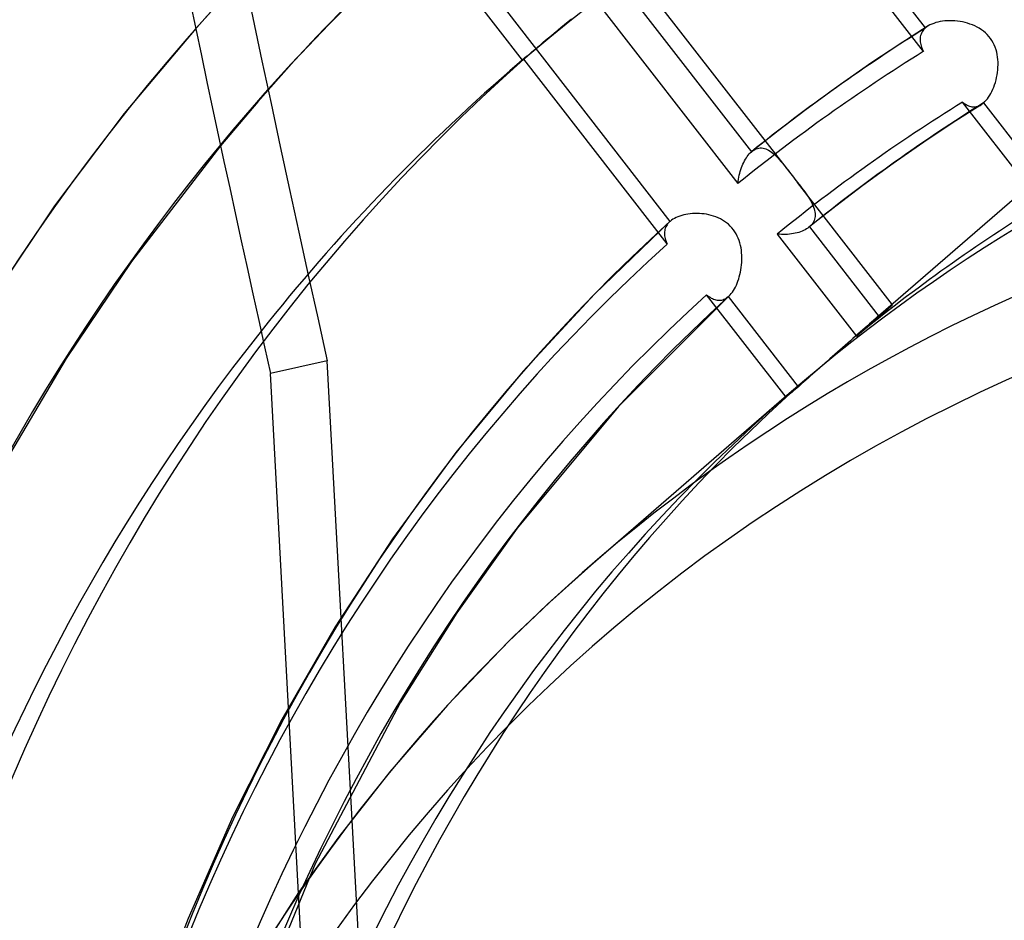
# Model space of a CAD drawing. Header units: millimetres. Extents: x -192 to 186, y -241 to 236.
# Tile 46 of 87: x -36 to -21, y 34 to 49. Entities that reach past the tile are written whole.
import ezdxf

# ---------------------------------------------------------------- set-up
doc = ezdxf.new("R2010")
doc.units = ezdxf.units.MM
doc.layers.add('MAIN-1', color=7, linetype='Continuous')
doc.layers.add('MAIN-2', color=7, linetype='Continuous')

msp = doc.modelspace()

# ---------------------------------------------------------------- linework, layer by layer
at = {"layer": 'MAIN-1'}
for p, q in [((-33.553, 48.63), (-34.704, 47.262)), ((-34.704, 47.262), (-35.824, 45.775)), ((-33.152, 46.741), (-34.587, 44.884)), ((-35.824, 45.775), (-36.921, 44.141)), ((-34.587, 44.884), (-35.634, 43.324)), ((-35.634, 43.324), (-36.603, 41.689)), ((-31.273, 23.197), (-32.35, 43.083)), ((-31.898, 34.733), (-32.868, 33.225))]:
    msp.add_line(p, q, dxfattribs=at)
for centre, major_axis, ratio, start_param, end_param in [((-0.5, -0.433), (106.054, -122.46), 0.75, 0.713724, 3.466968), ((-40.5, -35.074), (-100.489, 116.035), 0.75, -3.141592, -0.857072), ((22.097, 55.601), (34.463, -154.81), 0.352244, -1.919708, -1.568352), ((-40.5, -35.074), (99.835, -115.279), 0.75, 0, 2.284521), ((12.628, 10.936), (42.629, -49.224), 0.75, -2.997614, -2.427868), ((8.228, 7.126), (37.638, -43.46), 0.75, -3.017478, -2.427868), ((7.442, 6.445), (-35.94, 41.5), 0.75, 0.14045, 0.713724)]:
    msp.add_ellipse(centre, major_axis=major_axis, ratio=ratio, start_param=start_param, end_param=end_param, dxfattribs=at)
at = {"layer": 'MAIN-2'}
for p, q in [((-9.948, 54.932), (-22.648, 43.934)), ((-21.811, 48.638), (-25.55, 53.456)), ((-23.997, 46.317), (-28.432, 52.032)), ((-28.352, 51.464), (-24.613, 46.645)), ((-21.846, 48.259), (-24.148, 51.225)), ((-28.293, 48.122), (-30.29, 50.695)), ((-25.92, 45.528), (-29.669, 50.359)), ((-30.843, 49.266), (-31.412, 48.695)), ((-33.078, 49.155), (-33.553, 48.63)), ((-27.13, 49.103), (-24.829, 46.137)), ((-31.412, 48.695), (-31.966, 48.11)), ((-27.726, 48.604), (-27.673, 48.649)), ((-27.673, 48.649), (-27.618, 48.695)), ((-27.618, 48.695), (-27.563, 48.741)), ((-27.563, 48.741), (-27.508, 48.787)), ((-21.768, 48.67), (-22.224, 48.379)), ((-21.811, 48.638), (-21.828, 48.623)), ((-21.805, 48.644), (-21.811, 48.638)), ((-21.798, 48.65), (-21.805, 48.644)), ((-21.79, 48.655), (-21.798, 48.65)), ((-21.783, 48.66), (-21.79, 48.655)), ((-21.775, 48.665), (-21.783, 48.66)), ((-21.768, 48.67), (-21.775, 48.665)), ((-21.74, 48.686), (-21.768, 48.67)), ((-21.711, 48.7), (-21.74, 48.686)), ((-21.679, 48.712), (-21.711, 48.7)), ((-21.646, 48.723), (-21.679, 48.712)), ((-21.611, 48.733), (-21.646, 48.723)), ((-21.575, 48.74), (-21.611, 48.733)), ((-21.538, 48.746), (-21.575, 48.74)), ((-21.499, 48.751), (-21.538, 48.746)), ((-21.46, 48.753), (-21.499, 48.751)), ((-21.42, 48.754), (-21.46, 48.753)), ((-21.38, 48.754), (-21.42, 48.754)), ((-21.339, 48.751), (-21.38, 48.754)), ((-21.298, 48.747), (-21.339, 48.751)), ((-21.256, 48.741), (-21.298, 48.747)), ((-21.216, 48.734), (-21.256, 48.741)), ((-21.175, 48.725), (-21.216, 48.734)), ((-21.135, 48.714), (-21.175, 48.725)), ((-21.096, 48.701), (-21.135, 48.714)), ((-21.057, 48.687), (-21.096, 48.701)), ((-21.02, 48.67), (-21.057, 48.687)), ((-20.983, 48.652), (-21.02, 48.67)), ((-20.947, 48.632), (-20.983, 48.652)), ((-20.913, 48.61), (-20.947, 48.632)), ((-27.923, 48.439), (-27.877, 48.478)), ((-27.877, 48.478), (-27.829, 48.518)), ((-27.829, 48.518), (-27.778, 48.561)), ((-27.778, 48.561), (-27.726, 48.604)), ((-21.898, 48.477), (-21.899, 48.457)), ((-21.895, 48.497), (-21.898, 48.477)), ((-21.89, 48.517), (-21.895, 48.497)), ((-21.884, 48.536), (-21.89, 48.517)), ((-21.876, 48.555), (-21.884, 48.536)), ((-21.867, 48.573), (-21.876, 48.555)), ((-21.855, 48.59), (-21.867, 48.573)), ((-21.842, 48.607), (-21.855, 48.59)), ((-21.828, 48.623), (-21.842, 48.607)), ((-20.88, 48.586), (-20.913, 48.61)), ((-20.848, 48.56), (-20.88, 48.586)), ((-20.819, 48.531), (-20.848, 48.56)), ((-20.791, 48.501), (-20.819, 48.531)), ((-20.766, 48.47), (-20.791, 48.501)), ((-28.083, 48.304), (-28.046, 48.335)), ((-28.046, 48.335), (-28.007, 48.368)), ((-28.007, 48.368), (-27.967, 48.402)), ((-27.967, 48.402), (-27.923, 48.439)), ((-22.224, 48.379), (-22.673, 48.08)), ((-21.899, 48.457), (-21.899, 48.436)), ((-21.899, 48.436), (-21.897, 48.415)), ((-21.897, 48.415), (-21.894, 48.393)), ((-21.894, 48.393), (-21.889, 48.371)), ((-21.889, 48.371), (-21.883, 48.349)), ((-21.883, 48.349), (-21.875, 48.327)), ((-21.875, 48.327), (-21.867, 48.304)), ((-20.744, 48.436), (-20.766, 48.47)), ((-20.723, 48.401), (-20.744, 48.436)), ((-20.705, 48.365), (-20.723, 48.401)), ((-20.689, 48.327), (-20.705, 48.365)), ((-20.676, 48.288), (-20.689, 48.327)), ((-28.226, 48.182), (-28.498, 47.946)), ((-28.264, 48.148), (-28.248, 48.163)), ((-28.248, 48.163), (-28.228, 48.18)), ((-28.228, 48.18), (-28.205, 48.2)), ((-28.205, 48.2), (-28.179, 48.222)), ((-28.179, 48.222), (-28.149, 48.247)), ((-28.149, 48.247), (-28.117, 48.275)), ((-28.117, 48.275), (-28.083, 48.304)), ((-21.867, 48.304), (-21.857, 48.282)), ((-21.857, 48.282), (-21.846, 48.259)), ((-20.666, 48.248), (-20.676, 48.288)), ((-20.657, 48.209), (-20.666, 48.248)), ((-20.651, 48.168), (-20.657, 48.209)), ((-20.647, 48.128), (-20.651, 48.168)), ((-31.966, 48.11), (-32.555, 47.448)), ((-28.293, 48.122), (-28.291, 48.124)), ((-28.291, 48.123), (-28.293, 48.122)), ((-28.293, 48.122), (-28.293, 48.122)), ((-28.291, 48.124), (-28.286, 48.129)), ((-28.288, 48.125), (-28.291, 48.123)), ((-28.285, 48.128), (-28.288, 48.125)), ((-28.286, 48.129), (-28.277, 48.137)), ((-28.28, 48.132), (-28.285, 48.128)), ((-28.274, 48.137), (-28.28, 48.132)), ((-28.277, 48.137), (-28.264, 48.148)), ((-25.967, 45.164), (-28.274, 48.137)), ((-22.673, 48.08), (-23.218, 47.7)), ((-20.649, 47.964), (-20.646, 48.005)), ((-20.645, 48.087), (-20.647, 48.128)), ((-20.646, 48.005), (-20.644, 48.046)), ((-20.644, 48.046), (-20.645, 48.087)), ((-20.677, 47.801), (-20.668, 47.841)), ((-20.668, 47.841), (-20.66, 47.882)), ((-20.66, 47.882), (-20.653, 47.923)), ((-20.653, 47.923), (-20.649, 47.964)), ((-23.218, 47.7), (-23.754, 47.311)), ((-20.728, 47.652), (-20.713, 47.688)), ((-20.713, 47.688), (-20.7, 47.724)), ((-20.7, 47.724), (-20.688, 47.762)), ((-20.688, 47.762), (-20.677, 47.801)), ((-20.815, 47.5), (-20.796, 47.526)), ((-20.796, 47.526), (-20.777, 47.555)), ((-20.777, 47.555), (-20.76, 47.586)), ((-20.76, 47.586), (-20.743, 47.618)), ((-20.743, 47.618), (-20.728, 47.652)), ((-32.555, 47.448), (-33.152, 46.741)), ((-20.916, 47.404), (-21.382, 47.107)), ((-21.214, 47.444), (-21.196, 47.43)), ((-19.941, 45.803), (-21.214, 47.444)), ((-21.196, 47.43), (-21.177, 47.417)), ((-21.177, 47.417), (-21.159, 47.406)), ((-21.159, 47.406), (-21.141, 47.396)), ((-21.141, 47.396), (-21.122, 47.387)), ((-21.122, 47.387), (-21.104, 47.38)), ((-21.104, 47.38), (-21.085, 47.375)), ((-21.085, 47.375), (-21.066, 47.371)), ((-21.066, 47.371), (-21.047, 47.369)), ((-21.047, 47.369), (-21.029, 47.368)), ((-21.029, 47.368), (-21.01, 47.37)), ((-21.01, 47.37), (-20.991, 47.373)), ((-20.991, 47.373), (-20.972, 47.378)), ((-20.972, 47.378), (-20.954, 47.385)), ((-20.954, 47.385), (-20.935, 47.393)), ((-20.935, 47.393), (-20.917, 47.404)), ((-20.917, 47.404), (-20.91, 47.408)), ((-20.91, 47.408), (-20.903, 47.413)), ((-20.903, 47.413), (-20.896, 47.418)), ((-20.896, 47.418), (-20.89, 47.423)), ((-20.89, 47.423), (-20.883, 47.428)), ((-20.883, 47.428), (-20.876, 47.434)), ((-20.876, 47.434), (-20.855, 47.453)), ((-19.755, 45.988), (-20.876, 47.434)), ((-20.855, 47.453), (-20.835, 47.475)), ((-20.835, 47.475), (-20.815, 47.5)), ((-23.754, 47.311), (-24.182, 46.986)), ((-21.382, 47.107), (-21.841, 46.802)), ((-24.182, 46.986), (-24.604, 46.653)), ((-21.841, 46.802), (-22.334, 46.458)), ((-24.694, 46.55), (-24.679, 46.572)), ((-24.679, 46.572), (-24.663, 46.593)), ((-24.663, 46.593), (-24.647, 46.612)), ((-24.647, 46.612), (-24.63, 46.63)), ((-24.63, 46.63), (-24.613, 46.645)), ((-24.613, 46.645), (-24.611, 46.647)), ((-24.611, 46.647), (-24.61, 46.648)), ((-24.61, 46.648), (-24.608, 46.649)), ((-24.608, 46.649), (-24.607, 46.651)), ((-24.607, 46.651), (-24.605, 46.652)), ((-24.605, 46.652), (-24.603, 46.653)), ((-24.603, 46.653), (-24.582, 46.669)), ((-24.582, 46.669), (-24.56, 46.682)), ((-24.56, 46.682), (-24.538, 46.693)), ((-24.538, 46.693), (-24.516, 46.7)), ((-24.516, 46.7), (-24.493, 46.705)), ((-24.493, 46.705), (-24.47, 46.708)), ((-24.47, 46.708), (-24.448, 46.708)), ((-24.448, 46.708), (-24.425, 46.705)), ((-24.425, 46.705), (-24.403, 46.7)), ((-24.403, 46.7), (-24.38, 46.693)), ((-24.38, 46.693), (-24.358, 46.684)), ((-24.358, 46.684), (-24.335, 46.672)), ((-24.335, 46.672), (-24.313, 46.658)), ((-24.313, 46.658), (-24.291, 46.643)), ((-24.291, 46.643), (-24.269, 46.626)), ((-24.269, 46.626), (-24.247, 46.607)), ((-24.247, 46.607), (-24.225, 46.586)), ((-24.225, 46.586), (-24.203, 46.565)), ((-24.771, 46.392), (-24.76, 46.421)), ((-24.76, 46.421), (-24.748, 46.449)), ((-24.748, 46.449), (-24.736, 46.476)), ((-24.736, 46.476), (-24.722, 46.502)), ((-24.722, 46.502), (-24.708, 46.527)), ((-24.708, 46.527), (-24.694, 46.55)), ((-24.203, 46.565), (-24.181, 46.542)), ((-24.181, 46.542), (-24.159, 46.517)), ((-24.159, 46.517), (-24.137, 46.492)), ((-24.137, 46.492), (-24.115, 46.465)), ((-24.115, 46.465), (-24.092, 46.438)), ((-24.092, 46.438), (-24.069, 46.409)), ((-22.334, 46.458), (-22.819, 46.106)), ((-24.814, 46.237), (-24.807, 46.269)), ((-24.807, 46.269), (-24.799, 46.301)), ((-24.799, 46.301), (-24.791, 46.332)), ((-24.791, 46.332), (-24.781, 46.362)), ((-24.781, 46.362), (-24.771, 46.392)), ((-24.069, 46.409), (-24.046, 46.379)), ((-24.046, 46.379), (-24.022, 46.349)), ((-24.022, 46.349), (-23.998, 46.318)), ((-23.998, 46.318), (-23.977, 46.291)), ((-23.977, 46.291), (-23.956, 46.263)), ((-23.956, 46.263), (-23.934, 46.236)), ((-24.829, 46.137), (-24.825, 46.171)), ((-24.825, 46.171), (-24.82, 46.204)), ((-24.82, 46.204), (-24.814, 46.237)), ((-23.934, 46.236), (-23.913, 46.208)), ((-23.913, 46.208), (-23.892, 46.181)), ((-23.892, 46.181), (-23.87, 46.153)), ((-22.344, 44.187), (-23.87, 46.154)), ((-23.87, 46.153), (-23.846, 46.122)), ((-23.846, 46.122), (-23.822, 46.091)), ((-22.819, 46.106), (-23.257, 45.774)), ((-23.822, 46.091), (-23.799, 46.061)), ((-23.799, 46.061), (-23.777, 46.031)), ((-23.777, 46.031), (-23.755, 46.002)), ((-23.755, 46.002), (-23.734, 45.973)), ((-23.734, 45.973), (-23.714, 45.944)), ((-23.714, 45.944), (-23.696, 45.916)), ((-23.696, 45.916), (-23.678, 45.888)), ((-23.678, 45.888), (-23.662, 45.861)), ((-23.662, 45.861), (-23.647, 45.834)), ((-23.647, 45.834), (-23.634, 45.807)), ((-23.634, 45.807), (-23.622, 45.781)), ((-23.622, 45.781), (-23.611, 45.755)), ((-25.734, 45.623), (-25.766, 45.613)), ((-25.702, 45.632), (-25.734, 45.623)), ((-25.668, 45.639), (-25.702, 45.632)), ((-25.633, 45.645), (-25.668, 45.639)), ((-25.598, 45.65), (-25.633, 45.645)), ((-25.561, 45.653), (-25.598, 45.65)), ((-25.524, 45.655), (-25.561, 45.653)), ((-25.487, 45.655), (-25.524, 45.655)), ((-25.449, 45.654), (-25.487, 45.655)), ((-25.411, 45.651), (-25.449, 45.654)), ((-25.372, 45.647), (-25.411, 45.651)), ((-25.334, 45.641), (-25.372, 45.647)), ((-25.296, 45.633), (-25.334, 45.641)), ((-25.258, 45.624), (-25.296, 45.633)), ((-25.22, 45.613), (-25.258, 45.624)), ((-23.257, 45.774), (-23.687, 45.433)), ((-23.611, 45.755), (-23.603, 45.729)), ((-23.603, 45.729), (-23.596, 45.704)), ((-23.596, 45.704), (-23.591, 45.679)), ((-23.591, 45.679), (-23.588, 45.655)), ((-23.588, 45.655), (-23.587, 45.631)), ((-23.587, 45.631), (-23.588, 45.607)), ((-25.926, 45.523), (-27.138, 44.357)), ((-25.969, 45.473), (-25.981, 45.456)), ((-25.957, 45.491), (-25.969, 45.473)), ((-25.942, 45.507), (-25.957, 45.491)), ((-25.926, 45.523), (-25.942, 45.507)), ((-25.925, 45.524), (-25.926, 45.523)), ((-25.924, 45.525), (-25.925, 45.524)), ((-25.923, 45.526), (-25.924, 45.525)), ((-25.922, 45.527), (-25.923, 45.526)), ((-25.921, 45.527), (-25.922, 45.527)), ((-25.92, 45.528), (-25.921, 45.527)), ((-25.899, 45.545), (-25.92, 45.528)), ((-25.876, 45.561), (-25.899, 45.545)), ((-25.851, 45.576), (-25.876, 45.561)), ((-25.824, 45.589), (-25.851, 45.576)), ((-25.796, 45.602), (-25.824, 45.589)), ((-25.766, 45.613), (-25.796, 45.602)), ((-25.183, 45.6), (-25.22, 45.613)), ((-25.147, 45.585), (-25.183, 45.6)), ((-25.111, 45.568), (-25.147, 45.585)), ((-25.076, 45.549), (-25.111, 45.568)), ((-25.043, 45.528), (-25.076, 45.549)), ((-25.011, 45.505), (-25.043, 45.528)), ((-24.981, 45.48), (-25.011, 45.505)), ((-24.952, 45.452), (-24.981, 45.48)), ((-23.642, 45.478), (-23.659, 45.459)), ((-23.627, 45.498), (-23.642, 45.478)), ((-23.615, 45.518), (-23.627, 45.498)), ((-23.605, 45.539), (-23.615, 45.518)), ((-23.597, 45.561), (-23.605, 45.539)), ((-23.592, 45.584), (-23.597, 45.561)), ((-23.588, 45.607), (-23.592, 45.584)), ((-26.011, 45.359), (-26.012, 45.339)), ((-26.012, 45.339), (-26.011, 45.318)), ((-26.008, 45.379), (-26.011, 45.359)), ((-26.011, 45.318), (-26.009, 45.297)), ((-26.004, 45.399), (-26.008, 45.379)), ((-25.998, 45.419), (-26.004, 45.399)), ((-25.99, 45.437), (-25.998, 45.419)), ((-25.981, 45.456), (-25.99, 45.437)), ((-24.925, 45.423), (-24.952, 45.452)), ((-24.901, 45.393), (-24.925, 45.423)), ((-24.878, 45.361), (-24.901, 45.393)), ((-24.858, 45.327), (-24.878, 45.361)), ((-24.84, 45.292), (-24.858, 45.327)), ((-24.163, 45.32), (-24.196, 45.323)), ((-24.196, 45.323), (-22.923, 43.682)), ((-24.13, 45.318), (-24.163, 45.32)), ((-24.097, 45.317), (-24.13, 45.318)), ((-24.064, 45.318), (-24.097, 45.317)), ((-24.031, 45.319), (-24.064, 45.318)), ((-23.999, 45.322), (-24.031, 45.319)), ((-23.968, 45.326), (-23.999, 45.322)), ((-23.937, 45.331), (-23.968, 45.326)), ((-23.907, 45.336), (-23.937, 45.331)), ((-23.878, 45.343), (-23.907, 45.336)), ((-23.85, 45.351), (-23.878, 45.343)), ((-23.823, 45.36), (-23.85, 45.351)), ((-23.797, 45.37), (-23.823, 45.36)), ((-23.772, 45.381), (-23.797, 45.37)), ((-23.749, 45.393), (-23.772, 45.381)), ((-23.727, 45.405), (-23.749, 45.393)), ((-23.706, 45.419), (-23.727, 45.405)), ((-23.687, 45.433), (-23.706, 45.419)), ((-23.685, 45.435), (-23.687, 45.433)), ((-23.684, 45.436), (-23.685, 45.435)), ((-23.682, 45.437), (-23.684, 45.436)), ((-23.681, 45.438), (-23.682, 45.437)), ((-23.679, 45.44), (-23.681, 45.438)), ((-23.678, 45.441), (-23.679, 45.44)), ((-23.659, 45.459), (-23.678, 45.441)), ((-23.678, 45.441), (-22.556, 43.995)), ((-26.009, 45.297), (-26.006, 45.275)), ((-26.006, 45.275), (-26, 45.253)), ((-26, 45.253), (-25.994, 45.231)), ((-25.994, 45.231), (-25.986, 45.209)), ((-25.986, 45.209), (-25.977, 45.186)), ((-25.977, 45.186), (-25.967, 45.164)), ((-24.824, 45.255), (-24.84, 45.292)), ((-24.81, 45.218), (-24.824, 45.255)), ((-24.798, 45.18), (-24.81, 45.218)), ((-24.788, 45.141), (-24.798, 45.18)), ((-24.78, 45.102), (-24.788, 45.141)), ((-24.774, 45.063), (-24.78, 45.102)), ((-24.77, 45.023), (-24.774, 45.063)), ((-24.767, 44.984), (-24.77, 45.023)), ((-24.772, 44.826), (-24.769, 44.865)), ((-24.769, 44.865), (-24.767, 44.904)), ((-24.766, 44.944), (-24.767, 44.984)), ((-24.767, 44.904), (-24.766, 44.944)), ((-24.807, 44.637), (-24.797, 44.673)), ((-24.797, 44.673), (-24.789, 44.71)), ((-24.789, 44.71), (-24.782, 44.748)), ((-24.782, 44.748), (-24.776, 44.787)), ((-24.776, 44.787), (-24.772, 44.826)), ((-24.855, 44.502), (-24.841, 44.534)), ((-24.841, 44.534), (-24.829, 44.567)), ((-24.829, 44.567), (-24.817, 44.602)), ((-24.817, 44.602), (-24.807, 44.637)), ((-27.138, 44.357), (-28.285, 43.121)), ((-24.956, 44.345), (-24.937, 44.366)), ((-24.937, 44.366), (-24.919, 44.39)), ((-24.919, 44.39), (-24.902, 44.415)), ((-24.902, 44.415), (-24.885, 44.442)), ((-24.885, 44.442), (-24.87, 44.471)), ((-24.87, 44.471), (-24.855, 44.502)), ((-24.975, 44.326), (-26.751, 42.549)), ((-25.333, 44.347), (-25.315, 44.332)), ((-24.056, 42.701), (-25.333, 44.347)), ((-25.315, 44.332), (-25.296, 44.319)), ((-25.296, 44.319), (-25.278, 44.306)), ((-25.278, 44.306), (-25.259, 44.295)), ((-25.259, 44.295), (-25.241, 44.286)), ((-25.241, 44.286), (-25.222, 44.277)), ((-25.222, 44.277), (-25.203, 44.27)), ((-25.203, 44.27), (-25.185, 44.265)), ((-25.185, 44.265), (-25.166, 44.261)), ((-25.166, 44.261), (-25.147, 44.259)), ((-25.147, 44.259), (-25.128, 44.259)), ((-25.128, 44.259), (-25.11, 44.26)), ((-25.11, 44.26), (-25.091, 44.263)), ((-25.091, 44.263), (-25.072, 44.268)), ((-25.072, 44.268), (-25.054, 44.274)), ((-25.054, 44.274), (-25.036, 44.283)), ((-25.036, 44.283), (-25.018, 44.293)), ((-25.018, 44.293), (-25, 44.306)), ((-25, 44.306), (-24.982, 44.32)), ((-24.982, 44.32), (-24.981, 44.321)), ((-23.857, 42.869), (-24.982, 44.32)), ((-24.981, 44.321), (-24.98, 44.322)), ((-24.98, 44.322), (-24.979, 44.323)), ((-24.979, 44.323), (-24.978, 44.324)), ((-24.978, 44.324), (-24.976, 44.325)), ((-24.976, 44.325), (-24.975, 44.326)), ((-24.975, 44.326), (-24.956, 44.345)), ((-22.53, 44.036), (-22.557, 44.012)), ((-22.504, 44.058), (-22.53, 44.036)), ((-22.529, 44.019), (-22.502, 44.042)), ((-22.479, 44.079), (-22.504, 44.058)), ((-22.502, 44.042), (-22.478, 44.063)), ((-22.456, 44.098), (-22.479, 44.079)), ((-22.478, 44.063), (-22.455, 44.084)), ((-22.435, 44.115), (-22.456, 44.098)), ((-22.455, 44.084), (-22.434, 44.102)), ((-22.416, 44.131), (-22.435, 44.115)), ((-22.434, 44.102), (-22.414, 44.119)), ((-22.4, 44.145), (-22.416, 44.131)), ((-22.414, 44.119), (-22.397, 44.135)), ((-22.385, 44.156), (-22.4, 44.145)), ((-22.397, 44.135), (-22.383, 44.148)), ((-22.373, 44.166), (-22.385, 44.156)), ((-22.383, 44.148), (-22.371, 44.159)), ((-22.363, 44.174), (-22.373, 44.166)), ((-22.371, 44.159), (-22.361, 44.169)), ((-22.355, 44.18), (-22.363, 44.174)), ((-22.361, 44.169), (-22.353, 44.176)), ((-22.349, 44.184), (-22.355, 44.18)), ((-22.353, 44.176), (-22.348, 44.182)), ((-22.346, 44.186), (-22.349, 44.184)), ((-22.348, 44.182), (-22.345, 44.185)), ((-22.344, 44.187), (-22.346, 44.186)), ((-22.345, 44.185), (-22.344, 44.187)), ((-22.713, 43.878), (-22.747, 43.847)), ((-22.721, 43.854), (-22.684, 43.885)), ((-22.679, 43.907), (-22.713, 43.878)), ((-22.684, 43.885), (-22.65, 43.915)), ((-22.648, 43.934), (-22.679, 43.907)), ((-22.65, 43.915), (-22.616, 43.943)), ((-22.617, 43.961), (-22.648, 43.934)), ((-22.587, 43.987), (-22.617, 43.961)), ((-22.616, 43.943), (-22.585, 43.97)), ((-22.557, 44.012), (-22.587, 43.987)), ((-22.585, 43.97), (-22.556, 43.995)), ((-22.556, 43.995), (-22.529, 44.019)), ((-22.859, 43.75), (-22.898, 43.715)), ((-22.881, 43.718), (-22.839, 43.753)), ((-22.821, 43.783), (-22.859, 43.75)), ((-22.839, 43.753), (-22.798, 43.788)), ((-22.783, 43.816), (-22.821, 43.783)), ((-22.798, 43.788), (-22.759, 43.821)), ((-22.747, 43.847), (-22.783, 43.816)), ((-22.759, 43.821), (-22.721, 43.854)), ((-23.062, 43.57), (-23.104, 43.533)), ((-23.021, 43.607), (-23.062, 43.57)), ((-22.979, 43.644), (-23.021, 43.607)), ((-22.939, 43.68), (-22.979, 43.644)), ((-22.898, 43.715), (-22.939, 43.68)), ((-22.923, 43.682), (-22.881, 43.718)), ((-23.228, 43.423), (-23.269, 43.387)), ((-23.187, 43.46), (-23.228, 43.423)), ((-23.146, 43.496), (-23.187, 43.46)), ((-23.104, 43.533), (-23.146, 43.496)), ((-31.436, 43.286), (-32.35, 43.083)), ((-30.385, 23.879), (-31.436, 43.286)), ((-23.431, 43.243), (-23.472, 43.207)), ((-23.391, 43.279), (-23.431, 43.243)), ((-23.35, 43.316), (-23.391, 43.279)), ((-23.309, 43.352), (-23.35, 43.316)), ((-23.269, 43.387), (-23.309, 43.352)), ((-28.285, 43.121), (-29.368, 41.81)), ((-23.591, 43.102), (-23.629, 43.069)), ((-23.552, 43.137), (-23.591, 43.102)), ((-23.512, 43.172), (-23.552, 43.137)), ((-23.472, 43.207), (-23.512, 43.172)), ((-23.768, 42.946), (-23.799, 42.919)), ((-23.735, 42.975), (-23.768, 42.946)), ((-23.701, 43.005), (-23.735, 42.975)), ((-23.665, 43.037), (-23.701, 43.005)), ((-23.629, 43.069), (-23.665, 43.037)), ((-23.958, 42.782), (-23.98, 42.764)), ((-23.935, 42.802), (-23.958, 42.782)), ((-23.91, 42.823), (-23.935, 42.802)), ((-23.884, 42.846), (-23.91, 42.823)), ((-23.857, 42.869), (-23.884, 42.846)), ((-23.829, 42.893), (-23.857, 42.869)), ((-23.799, 42.919), (-23.829, 42.893)), ((-24.006, 42.758), (-27.198, 39.994)), ((-24.045, 42.71), (-24.056, 42.701)), ((-24.032, 42.72), (-24.045, 42.71)), ((-24.017, 42.733), (-24.032, 42.72)), ((-23.999, 42.748), (-24.017, 42.733)), ((-23.98, 42.764), (-23.999, 42.748)), ((-26.751, 42.549), (-28.379, 40.595)), ((-29.368, 41.81), (-30.386, 40.424)), ((-28.379, 40.595), (-29.354, 39.23)), ((-30.386, 40.424), (-31.309, 39.008)), ((-27.198, 39.994), (-27.856, 39.405)), ((-27.856, 39.405), (-28.529, 38.76)), ((-29.354, 39.23), (-30.264, 37.786)), ((-31.309, 39.008), (-32.166, 37.518)), ((-28.529, 38.76), (-29.504, 37.745)), ((-30.264, 37.786), (-31.629, 35.194)), ((-29.504, 37.745), (-30.429, 36.678)), ((-32.166, 37.518), (-32.956, 35.955)), ((-30.429, 36.678), (-31.252, 35.633)), ((-32.956, 35.955), (-33.676, 34.315)), ((-31.252, 35.633), (-31.898, 34.733)), ((-31.629, 35.194), (-32.771, 32.412)), ((-33.676, 34.315), (-34.207, 32.923))]:
    msp.add_line(p, q, dxfattribs=at)
for centre, major_axis, ratio, start_param, end_param in [((0, 0), (-105.399, 121.705), 0.75, -2.427868, 0.713724), ((23.01, 55.804), (-34.463, 154.81), 0.352244, 1.007187, 1.573241), ((21.428, 18.557), (-53.611, 61.905), 0.75, -0.015779, 0.713724), ((12.628, 10.936), (42.629, -49.224), 0.75, 1.56592, 3.003122), ((17.028, 14.747), (-48.619, 56.141), 0.75, -0.011423, 0.713724), ((8.228, 7.126), (37.638, -43.46), 0.75, 1.578782, 2.990259), ((12.628, 10.936), (-43.628, 50.377), 0.75, -0.004439, 0.713724), ((7.442, 6.445), (-35.94, 41.5), 0.75, -0.64527, -0.000014), ((8.228, 7.126), (-38.636, 44.613), 0.75, 0.004375, 0.713724), ((8.228, 7.126), (37.638, -43.46), 0.75, -3.133607, -3.017478), ((7.442, 6.445), (-31.448, 36.313), 0.75, -0.577003, -0.000014), ((8.228, 7.126), (-33.644, 38.849), 0.75, -0.116199, -0.027149), ((4.25, 3.681), (31.448, -36.313), 0.75, 2.500318, 3.855317), ((7.947, 6.882), (33.483, -38.662), 0.75, 3.022291, 3.117547), ((7.947, 6.882), (35.94, -41.5), 0.75, -3.132533, -2.427868), ((7.442, 6.445), (-35.94, 41.5), 0.75, -0.000014, 0.14045), ((7.947, 6.882), (-32.808, 37.883), 0.75, -0.120282, -0.023065), ((8.228, 7.126), (32.646, -37.696), 0.75, 3.024031, 3.115807), ((3.75, 3.248), (-30.793, 35.557), 0.75, -0.642651, 0.204822), ((7.947, 6.882), (31.448, -36.313), 0.75, 3.019207, 3.120631), ((8.228, 7.126), (-33.644, 38.849), 0.75, 0.017465, 0.713724), ((7.947, 6.882), (33.483, -38.662), 0.75, -3.126592, -2.427868), ((7.947, 6.882), (-32.808, 37.883), 0.75, 0.016789, 0.713724), ((8.228, 7.126), (32.646, -37.696), 0.75, -3.121394, -2.427868), ((7.442, 6.445), (-31.448, 36.313), 0.75, -0.000014, 0.713724), ((7.947, 6.882), (31.448, -36.313), 0.75, -3.120968, -2.427868), ((0, 0), (-105.399, 121.705), 0.75, 0.713724, 3.855317), ((-0.5, -0.433), (106.054, -122.46), 0.75, -2.427868, -0.325375), ((21.428, 18.557), (-53.611, 61.905), 0.75, 0.713724, 1.443228), ((0, 0), (24.959, -28.82), 0.75, 2.4872, 3.141578)]:
    msp.add_ellipse(centre, major_axis=major_axis, ratio=ratio, start_param=start_param, end_param=end_param, dxfattribs=at)

doc.saveas('drawing.dxf')
